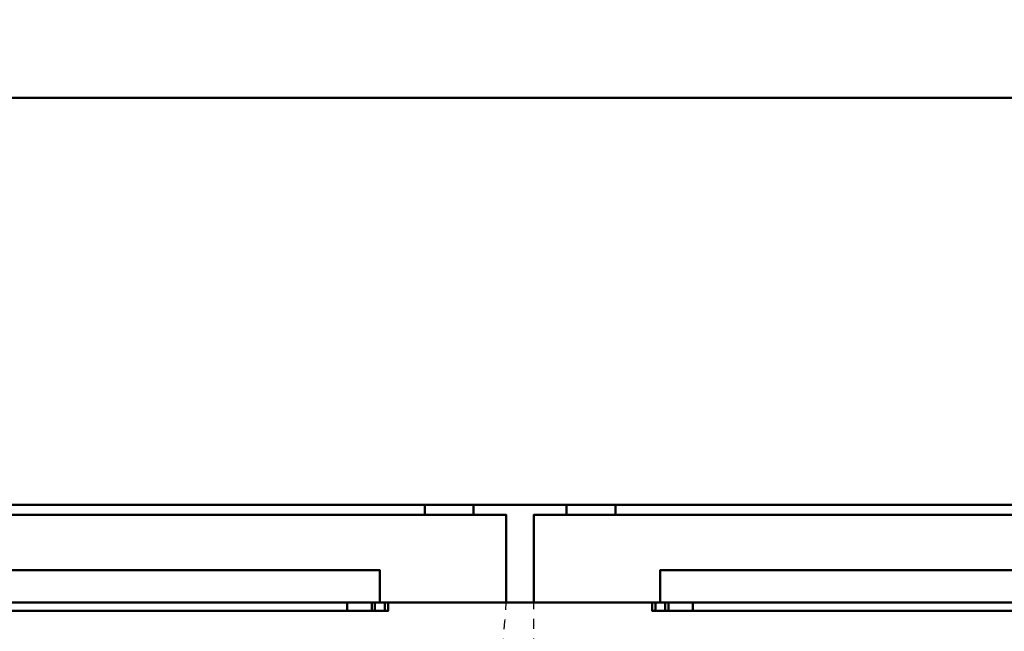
# Model space of a CAD drawing. Header units: millimetres. Extents: x -1749 to 536, y -1543 to 732.
# Tile 8 of 25: x -1210 to -607, y -86 to 290. Entities that reach past the tile are written whole.
import ezdxf

# ---------------------------------------------------------------- set-up
doc = ezdxf.new("R2010")
doc.units = ezdxf.units.MM
doc.linetypes.add('Dash', pattern=[11.999999, 6, -6])
doc.layers.add('Q-SPCQ', color=7, linetype='Continuous', lineweight=30)

# ---------------------------------------------------------------- blocks, each defined once
blk = doc.blocks.new('rf8.pizza4')
at = {"layer": 'Q-SPCQ', "lineweight": 40}
for points in [[(2133.16, 3187.22), (-151.84, 3187.22), (-151.84, 3927.22), (2133.16, 3927.22)], [(-151.84, 3437.22, 765), (2133.16, 3437.22, 765), (2133.16, 3437.22, 886.13), (-151.84, 3437.22, 886.13)], [(2133.16, 3127.22, 765), (2133.16, 3437.22, 765), (-151.84, 3437.22, 765), (-151.84, 3127.22, 765)], [(2133.16, 3127.22, 778), (2133.16, 3437.22, 778), (-151.84, 3437.22, 778), (-151.84, 3127.22, 778)], [(2133.16, 3127.22, 765), (-151.84, 3127.22, 765), (-151.84, 3437.22, 765), (2133.16, 3437.22, 765)], [(2133.16, 3437.22, 778), (2133.16, 3437.22, 765), (-151.84, 3437.22, 765), (-151.84, 3437.22, 778)], [(2133.16, 3187.22, 720), (-151.84, 3187.22, 720), (-151.84, 3187.22), (2133.16, 3187.22)], [(-151.84, 3127.22, 720), (-151.84, 3187.22, 720), (2133.16, 3187.22, 720), (2133.16, 3127.22, 720)], [(245.16, 3181.22, 668), (665.16, 3181.22, 668), (665.16, 3187.22, 668), (245.16, 3187.22, 668)], [(245.16, 3181.22, 48), (245.16, 3187.22, 48), (665.16, 3187.22, 48), (665.16, 3181.22, 48)], [(275.16, 3181.22, 78), (635.16, 3181.22, 78), (635.16, 3187.22, 78), (275.16, 3187.22, 78)], [(275.16, 3181.22, 638), (275.16, 3187.22, 638), (635.16, 3187.22, 638), (635.16, 3181.22, 638)], [(635.16, 3181.22, 638), (635.16, 3187.22, 638), (635.16, 3187.22, 78), (635.16, 3181.22, 78)], [(665.16, 3181.22, 48), (665.16, 3187.22, 48), (665.16, 3187.22, 668), (665.16, 3181.22, 668)], [(722.16, 3181.22, 668), (1142.16, 3181.22, 668), (1142.16, 3187.22, 668), (722.16, 3187.22, 668)], [(722.16, 3181.22, 668), (722.16, 3187.22, 668), (722.16, 3187.22, 48), (722.16, 3181.22, 48)], [(722.16, 3181.22, 48), (722.16, 3187.22, 48), (1142.16, 3187.22, 48), (1142.16, 3181.22, 48)], [(752.16, 3181.22, 78), (1112.16, 3181.22, 78), (1112.16, 3187.22, 78), (752.16, 3187.22, 78)], [(752.16, 3181.22, 78), (752.16, 3187.22, 78), (752.16, 3187.22, 638), (752.16, 3181.22, 638)], [(752.16, 3181.22, 638), (752.16, 3187.22, 638), (1112.16, 3187.22, 638), (1112.16, 3181.22, 638)], [(685.16, 3181.22, 703), (685.16, 3181.22, 13), (225.16, 3181.22, 13), (225.16, 3181.22, 703)], [(225.16, 3127.22, 703), (685.16, 3127.22, 703), (685.16, 3181.22, 703), (225.16, 3181.22, 703)], [(225.16, 3127.22, 13), (225.16, 3181.22, 13), (685.16, 3181.22, 13), (685.16, 3127.22, 13)], [(685.16, 3127.22, 13), (685.16, 3181.22, 13), (685.16, 3181.22, 703), (685.16, 3127.22, 703)], [(1162.16, 3181.22, 703), (1162.16, 3181.22, 13), (702.16, 3181.22, 13), (702.16, 3181.22, 703)], [(702.16, 3127.22, 703), (1162.16, 3127.22, 703), (1162.16, 3181.22, 703), (702.16, 3181.22, 703)], [(702.16, 3127.22, 703), (702.16, 3181.22, 703), (702.16, 3181.22, 13), (702.16, 3127.22, 13)], [(702.16, 3127.22, 13), (702.16, 3181.22, 13), (1162.16, 3181.22, 13), (1162.16, 3127.22, 13)], [(607.66, 3147.22, 643), (607.66, 3147.22, 663), (302.66, 3147.22, 663), (302.66, 3147.22, 643)], [(607.66, 3127.22, 663), (302.66, 3127.22, 663), (302.66, 3147.22, 663), (607.66, 3147.22, 663)], [(1084.66, 3147.22, 643), (1084.66, 3147.22, 663), (779.66, 3147.22, 663), (779.66, 3147.22, 643)], [(1084.66, 3127.22, 663), (779.66, 3127.22, 663), (779.66, 3147.22, 663), (1084.66, 3147.22, 663)], [(2133.16, 3127.22, 720), (2133.16, 3127.22, 765), (-151.84, 3127.22, 765), (-151.84, 3127.22, 720)], [(2133.16, 3127.22, 778), (-151.84, 3127.22, 778), (-151.84, 3127.22, 765), (2133.16, 3127.22, 765)], [(610.66, 3122.22, 673), (610.66, 3127.22, 673), (299.66, 3127.22, 673), (299.66, 3122.22, 673)], [(322.66, 3122.22, 648), (322.66, 3127.22, 648), (587.66, 3127.22, 648), (587.66, 3122.22, 648)], [(602.66, 3122.22, 633), (602.66, 3127.22, 633), (602.66, 3127.22, 575), (602.66, 3122.22, 575)], [(612.66, 3122.22, 575), (612.66, 3127.22, 575), (612.66, 3127.22, 671), (612.66, 3122.22, 671)], [(774.66, 3122.22, 671), (774.66, 3127.22, 671), (774.66, 3127.22, 575), (774.66, 3122.22, 575)], [(1087.66, 3122.22, 673), (1087.66, 3127.22, 673), (776.66, 3127.22, 673), (776.66, 3122.22, 673)], [(784.66, 3122.22, 575), (784.66, 3127.22, 575), (784.66, 3127.22, 633), (784.66, 3122.22, 633)], [(799.66, 3122.22, 648), (799.66, 3127.22, 648), (1064.66, 3127.22, 648), (1064.66, 3122.22, 648)]]:
    blk.add_3dface(points, dxfattribs=at)
for points, invisible_edges in [([(976.16, 3493.36, 894.02), (-123.84, 3493.36, 894.02), (-151.84, 3437.22, 886.13), (2133.16, 3437.22, 886.13)], 10), ([(2133.16, 3437.22, 886.13), (2105.16, 3493.36, 894.02), (1005.16, 3493.36, 894.02), (976.16, 3493.36, 894.02)], 13), ([(245.16, 3187.22, 48), (275.16, 3187.22, 78), (635.16, 3187.22, 78), (665.16, 3187.22, 48)], 5), ([(635.16, 3187.22, 638), (275.16, 3187.22, 638), (245.16, 3187.22, 668), (665.16, 3187.22, 668)], 10), ([(665.16, 3187.22, 48), (635.16, 3187.22, 78), (635.16, 3187.22, 638), (665.16, 3187.22, 668)], 5), ([(722.16, 3187.22, 48), (752.16, 3187.22, 78), (1112.16, 3187.22, 78), (1142.16, 3187.22, 48)], 5), ([(752.16, 3187.22, 638), (752.16, 3187.22, 78), (722.16, 3187.22, 48), (722.16, 3187.22, 668)], 10), ([(1112.16, 3187.22, 638), (752.16, 3187.22, 638), (722.16, 3187.22, 668), (1142.16, 3187.22, 668)], 10), ([(245.16, 3181.22, 668), (275.16, 3181.22, 638), (635.16, 3181.22, 638), (665.16, 3181.22, 668)], 5), ([(635.16, 3181.22, 78), (275.16, 3181.22, 78), (245.16, 3181.22, 48), (665.16, 3181.22, 48)], 10), ([(665.16, 3181.22, 668), (635.16, 3181.22, 638), (635.16, 3181.22, 78), (665.16, 3181.22, 48)], 5), ([(722.16, 3181.22, 668), (752.16, 3181.22, 638), (1112.16, 3181.22, 638), (1142.16, 3181.22, 668)], 5), ([(752.16, 3181.22, 78), (752.16, 3181.22, 638), (722.16, 3181.22, 668), (722.16, 3181.22, 48)], 10), ([(1112.16, 3181.22, 78), (752.16, 3181.22, 78), (722.16, 3181.22, 48), (1142.16, 3181.22, 48)], 10), ([(302.66, 3147.22, 643), (302.66, 3144.95, 618.56), (607.66, 3144.95, 618.56), (607.66, 3147.22, 643)], 2), ([(607.66, 3147.22, 643), (607.66, 3144.95, 618.56), (607.66, 3127.22, 663), (607.66, 3147.22, 663)], 2), ([(779.66, 3127.22, 663), (779.66, 3144.95, 618.56), (779.66, 3147.22, 643), (779.66, 3147.22, 663)], 1), ([(779.66, 3147.22, 643), (779.66, 3144.95, 618.56), (1084.66, 3144.95, 618.56), (1084.66, 3147.22, 643)], 2), ([(302.66, 3144.95, 618.56), (302.66, 3138.2, 594.95), (607.66, 3138.2, 594.95), (607.66, 3144.95, 618.56)], 10), ([(607.66, 3138.2, 594.95), (607.66, 3127.22, 573), (607.66, 3127.22, 663), (607.66, 3144.95, 618.56)], 4), ([(779.66, 3127.22, 663), (779.66, 3127.22, 573), (779.66, 3138.2, 594.95), (779.66, 3144.95, 618.56)], 8), ([(779.66, 3144.95, 618.56), (779.66, 3138.2, 594.95), (1084.66, 3138.2, 594.95), (1084.66, 3144.95, 618.56)], 10), ([(302.66, 3138.2, 594.95), (302.66, 3127.22, 573), (607.66, 3127.22, 573), (607.66, 3138.2, 594.95)], 8), ([(779.66, 3138.2, 594.95), (779.66, 3127.22, 573), (1084.66, 3127.22, 573), (1084.66, 3138.2, 594.95)], 8), ([(302.66, 3127.22, 663), (607.66, 3127.22, 663), (685.16, 3127.22, 703), (225.16, 3127.22, 703)], 10), ([(225.16, 3127.22, 13), (685.16, 3127.22, 13), (607.66, 3127.22, 573), (302.66, 3127.22, 573)], 10), ([(322.66, 3127.22, 648), (318.77, 3127.22, 647.49), (299.66, 3127.22, 673), (610.66, 3127.22, 673)], 10), ([(587.66, 3127.22, 648), (322.66, 3127.22, 648), (610.66, 3127.22, 673)], 14), ([(591.54, 3127.22, 647.49), (587.66, 3127.22, 648), (610.66, 3127.22, 673)], 14), ([(591.54, 3122.22, 647.49), (587.66, 3122.22, 648), (587.66, 3127.22, 648), (591.54, 3127.22, 647.49)], 8), ([(595.16, 3127.22, 645.99), (591.54, 3127.22, 647.49), (610.66, 3127.22, 673), (612.66, 3127.22, 671)], 14), ([(595.16, 3122.22, 645.99), (591.54, 3122.22, 647.49), (591.54, 3127.22, 647.49), (595.16, 3127.22, 645.99)], 10), ([(595.16, 3127.22, 645.99), (612.66, 3127.22, 671), (598.26, 3127.22, 643.61)], 3), ([(595.16, 3127.22, 645.99), (598.26, 3127.22, 643.61), (598.26, 3122.22, 643.61), (595.16, 3122.22, 645.99)], 10), ([(600.65, 3127.22, 640.5), (598.26, 3127.22, 643.61), (612.66, 3127.22, 671)], 14), ([(598.26, 3127.22, 643.61), (600.65, 3127.22, 640.5), (600.65, 3122.22, 640.5), (598.26, 3122.22, 643.61)], 10), ([(600.65, 3127.22, 640.5), (612.66, 3127.22, 671), (602.14, 3127.22, 636.88)], 3), ([(602.14, 3122.22, 636.88), (600.65, 3122.22, 640.5), (600.65, 3127.22, 640.5), (602.14, 3127.22, 636.88)], 10), ([(602.66, 3127.22, 633), (602.14, 3127.22, 636.88), (612.66, 3127.22, 671), (612.66, 3127.22, 575)], 10), ([(602.66, 3122.22, 633), (602.14, 3122.22, 636.88), (602.14, 3127.22, 636.88), (602.66, 3127.22, 633)], 2), ([(602.92, 3127.22, 574), (602.72, 3127.22, 574.48), (602.66, 3127.22, 575), (603.24, 3127.22, 573.59)], 4), ([(603.66, 3127.22, 573.27), (603.24, 3127.22, 573.59), (602.66, 3127.22, 575), (604.14, 3127.22, 573.07)], 6), ([(604.66, 3127.22, 573), (604.14, 3127.22, 573.07), (602.66, 3127.22, 575), (607.66, 3127.22, 573)], 6), ([(612.66, 3127.22, 575), (607.66, 3127.22, 573), (602.66, 3127.22, 575), (602.66, 3127.22, 633)], 11), ([(602.66, 3127.22, 575), (602.72, 3127.22, 574.48), (602.72, 3122.22, 574.48), (602.66, 3122.22, 575)], 2), ([(602.72, 3127.22, 574.48), (602.92, 3127.22, 574), (602.92, 3122.22, 574), (602.72, 3122.22, 574.48)], 10), ([(603.24, 3122.22, 573.59), (602.92, 3122.22, 574), (602.92, 3127.22, 574), (603.24, 3127.22, 573.59)], 10), ([(603.24, 3127.22, 573.59), (603.66, 3127.22, 573.27), (603.66, 3122.22, 573.27), (603.24, 3122.22, 573.59)], 10), ([(603.66, 3127.22, 573.27), (604.14, 3127.22, 573.07), (604.14, 3122.22, 573.07), (603.66, 3122.22, 573.27)], 10), ([(604.66, 3122.22, 573), (604.14, 3122.22, 573.07), (604.14, 3127.22, 573.07), (604.66, 3127.22, 573)], 2), ([(607.66, 3127.22, 573), (610.66, 3122.22, 573), (604.66, 3122.22, 573), (604.66, 3127.22, 573)], 1), ([(610.66, 3127.22, 573), (607.66, 3127.22, 573), (612.66, 3127.22, 575), (611.17, 3127.22, 573.07)], 6), ([(607.66, 3127.22, 573), (610.66, 3127.22, 573), (610.66, 3122.22, 573)], 12), ([(685.16, 3127.22, 703), (607.66, 3127.22, 663), (607.66, 3127.22, 573), (685.16, 3127.22, 13)], 5), ([(612.66, 3127.22, 671), (610.66, 3127.22, 673), (611.17, 3127.22, 672.93), (611.66, 3127.22, 672.73)], 9), ([(610.66, 3127.22, 573), (611.17, 3127.22, 573.07), (611.17, 3122.22, 573.07), (610.66, 3122.22, 573)], 2), ([(610.66, 3122.22, 673), (611.17, 3122.22, 672.93), (611.17, 3127.22, 672.93), (610.66, 3127.22, 673)], 2), ([(612.66, 3127.22, 575), (612.07, 3127.22, 573.59), (611.66, 3127.22, 573.27), (611.17, 3127.22, 573.07)], 9), ([(611.17, 3127.22, 573.07), (611.66, 3127.22, 573.27), (611.66, 3122.22, 573.27), (611.17, 3122.22, 573.07)], 10), ([(611.66, 3127.22, 672.73), (611.17, 3127.22, 672.93), (611.17, 3122.22, 672.93), (611.66, 3122.22, 672.73)], 10), ([(612.07, 3127.22, 672.41), (612.66, 3127.22, 671), (611.66, 3127.22, 672.73)], 3), ([(612.07, 3122.22, 573.59), (611.66, 3122.22, 573.27), (611.66, 3127.22, 573.27), (612.07, 3127.22, 573.59)], 10), ([(612.07, 3127.22, 672.41), (611.66, 3127.22, 672.73), (611.66, 3122.22, 672.73), (612.07, 3122.22, 672.41)], 10), ([(612.66, 3127.22, 671), (612.07, 3127.22, 672.41), (612.39, 3127.22, 672), (612.59, 3127.22, 671.52)], 1), ([(612.39, 3127.22, 574), (612.07, 3127.22, 573.59), (612.66, 3127.22, 575), (612.59, 3127.22, 574.48)], 2), ([(612.07, 3127.22, 573.59), (612.39, 3127.22, 574), (612.39, 3122.22, 574), (612.07, 3122.22, 573.59)], 10), ([(612.07, 3122.22, 672.41), (612.39, 3122.22, 672), (612.39, 3127.22, 672), (612.07, 3127.22, 672.41)], 10), ([(612.39, 3127.22, 574), (612.59, 3127.22, 574.48), (612.59, 3122.22, 574.48), (612.39, 3122.22, 574)], 10), ([(612.59, 3127.22, 671.52), (612.39, 3127.22, 672), (612.39, 3122.22, 672), (612.59, 3122.22, 671.52)], 10), ([(612.66, 3122.22, 575), (612.59, 3122.22, 574.48), (612.59, 3127.22, 574.48), (612.66, 3127.22, 575)], 2), ([(612.66, 3127.22, 671), (612.59, 3127.22, 671.52), (612.59, 3122.22, 671.52), (612.66, 3122.22, 671)], 2), ([(779.66, 3127.22, 663), (1084.66, 3127.22, 663), (1162.16, 3127.22, 703), (702.16, 3127.22, 703)], 10), ([(702.16, 3127.22, 13), (1162.16, 3127.22, 13), (1084.66, 3127.22, 573), (779.66, 3127.22, 573)], 10), ([(779.66, 3127.22, 573), (779.66, 3127.22, 663), (702.16, 3127.22, 703), (702.16, 3127.22, 13)], 10), ([(774.66, 3127.22, 671), (775.66, 3127.22, 672.73), (776.14, 3127.22, 672.93), (776.66, 3127.22, 673)], 9), ([(774.66, 3127.22, 671), (774.72, 3127.22, 671.52), (774.92, 3127.22, 672), (775.24, 3127.22, 672.41)], 8), ([(774.66, 3127.22, 671), (775.24, 3127.22, 672.41), (775.66, 3127.22, 672.73)], 13), ([(792.16, 3127.22, 645.99), (774.66, 3127.22, 671), (776.66, 3127.22, 673), (795.77, 3127.22, 647.49)], 7), ([(774.66, 3127.22, 671), (785.17, 3127.22, 636.88), (784.66, 3127.22, 633), (774.66, 3127.22, 575)], 5), ([(789.05, 3127.22, 643.61), (786.67, 3127.22, 640.5), (774.66, 3127.22, 671)], 14), ([(785.17, 3127.22, 636.88), (774.66, 3127.22, 671), (786.67, 3127.22, 640.5)], 3), ([(792.16, 3127.22, 645.99), (789.05, 3127.22, 643.61), (774.66, 3127.22, 671)], 14), ([(774.92, 3127.22, 574), (774.72, 3127.22, 574.48), (774.66, 3127.22, 575), (775.24, 3127.22, 573.59)], 4), ([(775.66, 3127.22, 573.27), (775.24, 3127.22, 573.59), (774.66, 3127.22, 575), (776.14, 3127.22, 573.07)], 6), ([(776.66, 3127.22, 573), (776.14, 3127.22, 573.07), (774.66, 3127.22, 575), (779.66, 3127.22, 573)], 6), ([(784.66, 3127.22, 575), (779.66, 3127.22, 573), (774.66, 3127.22, 575), (784.66, 3127.22, 633)], 7), ([(774.66, 3122.22, 671), (774.72, 3122.22, 671.52), (774.72, 3127.22, 671.52), (774.66, 3127.22, 671)], 2), ([(774.66, 3127.22, 575), (774.72, 3127.22, 574.48), (774.72, 3122.22, 574.48), (774.66, 3122.22, 575)], 2), ([(774.92, 3127.22, 672), (774.72, 3127.22, 671.52), (774.72, 3122.22, 671.52), (774.92, 3122.22, 672)], 10), ([(774.72, 3127.22, 574.48), (774.92, 3127.22, 574), (774.92, 3122.22, 574), (774.72, 3122.22, 574.48)], 10), ([(775.24, 3127.22, 672.41), (774.92, 3127.22, 672), (774.92, 3122.22, 672), (775.24, 3122.22, 672.41)], 10), ([(775.24, 3122.22, 573.59), (774.92, 3122.22, 574), (774.92, 3127.22, 574), (775.24, 3127.22, 573.59)], 10), ([(775.24, 3122.22, 672.41), (775.66, 3122.22, 672.73), (775.66, 3127.22, 672.73), (775.24, 3127.22, 672.41)], 10), ([(775.24, 3127.22, 573.59), (775.66, 3127.22, 573.27), (775.66, 3122.22, 573.27), (775.24, 3122.22, 573.59)], 10), ([(776.14, 3127.22, 672.93), (775.66, 3127.22, 672.73), (775.66, 3122.22, 672.73), (776.14, 3122.22, 672.93)], 10), ([(775.66, 3127.22, 573.27), (776.14, 3127.22, 573.07), (776.14, 3122.22, 573.07), (775.66, 3122.22, 573.27)], 10), ([(776.66, 3127.22, 673), (776.14, 3127.22, 672.93), (776.14, 3122.22, 672.93), (776.66, 3122.22, 673)], 2), ([(776.66, 3122.22, 573), (776.14, 3122.22, 573.07), (776.14, 3127.22, 573.07), (776.66, 3127.22, 573)], 2), ([(799.66, 3127.22, 648), (795.77, 3127.22, 647.49), (776.66, 3127.22, 673), (1087.66, 3127.22, 673)], 10), ([(779.66, 3127.22, 573), (782.66, 3122.22, 573), (776.66, 3122.22, 573), (776.66, 3127.22, 573)], 1), ([(782.66, 3127.22, 573), (779.66, 3127.22, 573), (784.66, 3127.22, 575), (783.17, 3127.22, 573.07)], 6), ([(779.66, 3127.22, 573), (782.66, 3127.22, 573), (782.66, 3122.22, 573)], 12), ([(782.66, 3127.22, 573), (783.17, 3127.22, 573.07), (783.17, 3122.22, 573.07), (782.66, 3122.22, 573)], 2), ([(784.66, 3127.22, 575), (784.07, 3127.22, 573.59), (783.66, 3127.22, 573.27), (783.17, 3127.22, 573.07)], 9), ([(783.17, 3127.22, 573.07), (783.66, 3127.22, 573.27), (783.66, 3122.22, 573.27), (783.17, 3122.22, 573.07)], 10), ([(784.07, 3122.22, 573.59), (783.66, 3122.22, 573.27), (783.66, 3127.22, 573.27), (784.07, 3127.22, 573.59)], 10), ([(784.39, 3127.22, 574), (784.07, 3127.22, 573.59), (784.66, 3127.22, 575), (784.59, 3127.22, 574.48)], 2), ([(784.07, 3127.22, 573.59), (784.39, 3127.22, 574), (784.39, 3122.22, 574), (784.07, 3122.22, 573.59)], 10), ([(784.39, 3127.22, 574), (784.59, 3127.22, 574.48), (784.59, 3122.22, 574.48), (784.39, 3122.22, 574)], 10), ([(784.66, 3122.22, 575), (784.59, 3122.22, 574.48), (784.59, 3127.22, 574.48), (784.66, 3127.22, 575)], 2), ([(785.17, 3122.22, 636.88), (784.66, 3122.22, 633), (784.66, 3127.22, 633), (785.17, 3127.22, 636.88)], 8), ([(786.67, 3122.22, 640.5), (785.17, 3122.22, 636.88), (785.17, 3127.22, 636.88), (786.67, 3127.22, 640.5)], 10), ([(786.67, 3127.22, 640.5), (789.05, 3127.22, 643.61), (789.05, 3122.22, 643.61), (786.67, 3122.22, 640.5)], 10), ([(789.05, 3127.22, 643.61), (792.16, 3127.22, 645.99), (792.16, 3122.22, 645.99), (789.05, 3122.22, 643.61)], 10), ([(795.77, 3122.22, 647.49), (792.16, 3122.22, 645.99), (792.16, 3127.22, 645.99), (795.77, 3127.22, 647.49)], 10), ([(799.66, 3122.22, 648), (795.77, 3122.22, 647.49), (795.77, 3127.22, 647.49), (799.66, 3127.22, 648)], 2), ([(1064.66, 3127.22, 648), (799.66, 3127.22, 648), (1087.66, 3127.22, 673)], 14), ([(587.66, 3122.22, 648), (591.54, 3122.22, 647.49), (610.66, 3122.22, 673), (299.66, 3122.22, 673)], 10), ([(322.66, 3122.22, 648), (587.66, 3122.22, 648), (299.66, 3122.22, 673)], 14), ([(595.16, 3122.22, 645.99), (612.66, 3122.22, 671), (610.66, 3122.22, 673), (591.54, 3122.22, 647.49)], 7), ([(595.16, 3122.22, 645.99), (598.26, 3122.22, 643.61), (612.66, 3122.22, 671)], 14), ([(598.26, 3122.22, 643.61), (600.65, 3122.22, 640.5), (612.66, 3122.22, 671)], 14), ([(602.14, 3122.22, 636.88), (612.66, 3122.22, 671), (600.65, 3122.22, 640.5)], 3), ([(612.66, 3122.22, 671), (602.14, 3122.22, 636.88), (602.66, 3122.22, 633), (612.66, 3122.22, 575)], 5), ([(602.66, 3122.22, 575), (602.72, 3122.22, 574.48), (602.92, 3122.22, 574), (603.24, 3122.22, 573.59)], 8), ([(604.14, 3122.22, 573.07), (604.66, 3122.22, 573), (602.66, 3122.22, 575), (603.66, 3122.22, 573.27)], 6), ([(603.24, 3122.22, 573.59), (603.66, 3122.22, 573.27), (602.66, 3122.22, 575)], 14), ([(602.66, 3122.22, 575), (604.66, 3122.22, 573), (612.66, 3122.22, 575), (602.66, 3122.22, 633)], 7), ([(610.66, 3122.22, 573), (611.17, 3122.22, 573.07), (612.66, 3122.22, 575), (604.66, 3122.22, 573)], 6), ([(612.66, 3122.22, 671), (611.66, 3122.22, 672.73), (611.17, 3122.22, 672.93), (610.66, 3122.22, 673)], 9), ([(611.66, 3122.22, 573.27), (612.07, 3122.22, 573.59), (612.66, 3122.22, 575), (611.17, 3122.22, 573.07)], 6), ([(612.66, 3122.22, 671), (612.07, 3122.22, 672.41), (611.66, 3122.22, 672.73)], 13), ([(612.66, 3122.22, 671), (612.59, 3122.22, 671.52), (612.39, 3122.22, 672), (612.07, 3122.22, 672.41)], 8), ([(612.39, 3122.22, 574), (612.59, 3122.22, 574.48), (612.66, 3122.22, 575), (612.07, 3122.22, 573.59)], 4), ([(792.16, 3122.22, 645.99), (795.77, 3122.22, 647.49), (776.66, 3122.22, 673), (774.66, 3122.22, 671)], 14), ([(786.67, 3122.22, 640.5), (789.05, 3122.22, 643.61), (774.66, 3122.22, 671)], 14), ([(784.66, 3122.22, 633), (785.17, 3122.22, 636.88), (774.66, 3122.22, 671), (774.66, 3122.22, 575)], 10), ([(786.67, 3122.22, 640.5), (774.66, 3122.22, 671), (785.17, 3122.22, 636.88)], 3), ([(792.16, 3122.22, 645.99), (774.66, 3122.22, 671), (789.05, 3122.22, 643.61)], 3), ([(774.66, 3122.22, 671), (776.66, 3122.22, 673), (776.14, 3122.22, 672.93), (775.66, 3122.22, 672.73)], 9), ([(774.66, 3122.22, 671), (775.24, 3122.22, 672.41), (774.92, 3122.22, 672), (774.72, 3122.22, 671.52)], 1), ([(775.24, 3122.22, 672.41), (774.66, 3122.22, 671), (775.66, 3122.22, 672.73)], 3), ([(782.66, 3122.22, 573), (783.17, 3122.22, 573.07), (784.66, 3122.22, 575), (774.66, 3122.22, 575)], 14), ([(774.66, 3122.22, 575), (774.72, 3122.22, 574.48), (774.92, 3122.22, 574), (775.24, 3122.22, 573.59)], 8), ([(776.14, 3122.22, 573.07), (776.66, 3122.22, 573), (774.66, 3122.22, 575), (775.66, 3122.22, 573.27)], 6), ([(775.24, 3122.22, 573.59), (775.66, 3122.22, 573.27), (774.66, 3122.22, 575)], 14), ([(774.66, 3122.22, 575), (776.66, 3122.22, 573), (782.66, 3122.22, 573)], 13), ([(784.66, 3122.22, 575), (784.66, 3122.22, 633), (774.66, 3122.22, 575)], 14), ([(1064.66, 3122.22, 648), (1068.54, 3122.22, 647.49), (1087.66, 3122.22, 673), (776.66, 3122.22, 673)], 10), ([(795.77, 3122.22, 647.49), (799.66, 3122.22, 648), (776.66, 3122.22, 673)], 14), ([(799.66, 3122.22, 648), (1064.66, 3122.22, 648), (776.66, 3122.22, 673)], 14), ([(783.66, 3122.22, 573.27), (784.07, 3122.22, 573.59), (784.66, 3122.22, 575), (783.17, 3122.22, 573.07)], 6), ([(784.39, 3122.22, 574), (784.59, 3122.22, 574.48), (784.66, 3122.22, 575), (784.07, 3122.22, 573.59)], 4)]:
    blk.add_3dface(points, dxfattribs=dict(at, invisible_edges=invisible_edges))

msp = doc.modelspace()

# ---------------------------------------------------------------- linework, layer by layer
at = {"layer": 'Q-SPCQ', "color": 7}
msp.add_line((536, -68), (-1749, -68), dxfattribs=at)
at = {"layer": 'Q-SPCQ', "color": 7, "linetype": 'Dash'}
msp.add_line((-895, -528), (-895, -68), dxfattribs=at)
for centre in [(-1398.6, -41.4), (-921.6, -41.4)]:
    msp.add_arc(centre, 487.32, 273.1286, 356.8714, dxfattribs=at)

# ---------------------------------------------------------------- block references
at = {"color": 240, "true_color": 0xed1f24}
msp.add_blockref('rf8.pizza4', (-1597.16, -3195.22, 135), dxfattribs=at)

doc.saveas('drawing.dxf')
